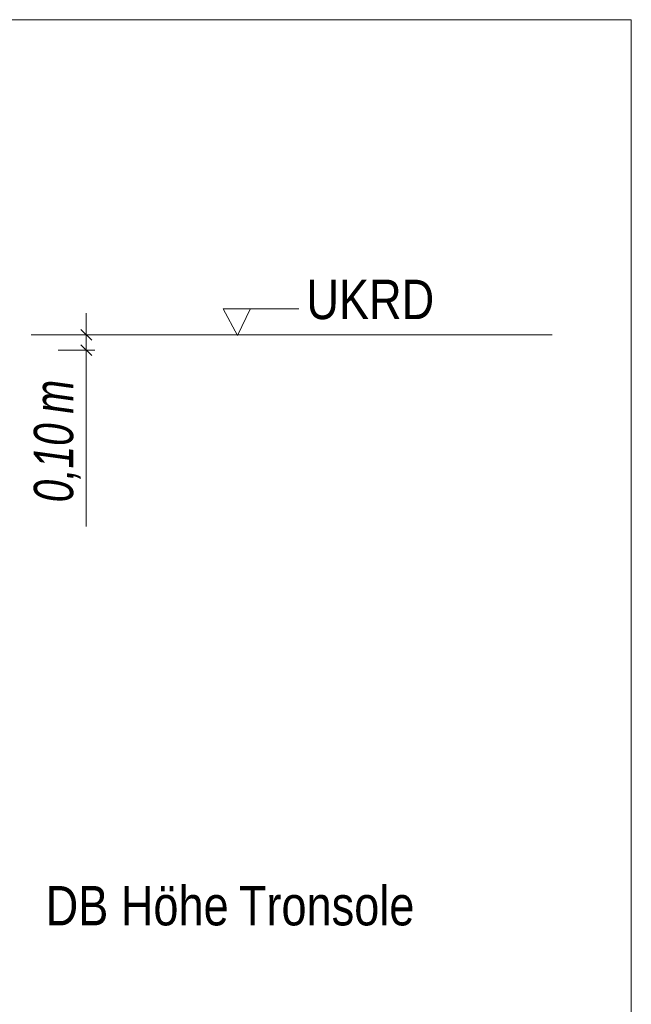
# Model space of a CAD drawing. Extents: x -620 to 300, y 62 to 1162.
# Tile 224 of 256: x 164 to 185, y 885 to 920. Entities that reach past the tile are written whole.
import ezdxf
from ezdxf.lldxf.tags import DXFTag

# ---------------------------------------------------------------- set-up
doc = ezdxf.new("R2010")
doc.units = 0
doc.layers.get('0').update_dxf_attribs({"lineweight": 13})
doc.layers.add('E_Aussparung Bemaßung-A06G94UP8I', color=5, linetype='Continuous', lineweight=9, true_color=0x0000ff)
doc.layers.add('E_Detail_Beschriftung', color=7, linetype='Continuous', lineweight=13, true_color=0x009900)
doc.layers.add('E_Detail_Linie_Text_Bem', color=7, linetype='Continuous', lineweight=13)
doc.styles.get("Standard").update_dxf_attribs({"font": 'ARIALN.TTF'})
tags = doc.linetypes.add('fein_strichliert-A06G94UT8I', pattern=[4, 1, -2, 1]).pattern_tags.tags
tags[8:9] = [DXFTag(74, 4), DXFTag(75, 0), DXFTag(340, '0'), DXFTag(46, 0.0), DXFTag(50, 0.0), DXFTag(44, 0.0), DXFTag(45, 0.0)]
tags[6:7] = [DXFTag(74, 4), DXFTag(75, 0), DXFTag(340, '0'), DXFTag(46, 0.0), DXFTag(50, 0.0), DXFTag(44, 0.0), DXFTag(45, 0.0)]
tags[4:5] = [DXFTag(74, 4), DXFTag(75, 0), DXFTag(340, '0'), DXFTag(46, 0.0), DXFTag(50, 0.0), DXFTag(44, 0.0), DXFTag(45, 0.0)]

# ---------------------------------------------------------------- blocks, each defined once
blk = doc.blocks.new('Referenz-A06G94UU8I')
at = {"layer": 'E_Aussparung Bemaßung-A06G94UP8I', "linetype": 'Continuous', "ltscale": 0.13}
for p, q in [((166.127, 909.754), (166.127, 902.174)), ((165.936, 909.181), (166.318, 908.799)), ((166.427, 908.99), (165.127, 908.99)), ((166.427, 908.448), (165.127, 908.448)), ((165.936, 908.639), (166.318, 908.257))]:
    blk.add_line(p, q, dxfattribs=at)
at = {"layer": 'E_Detail_Linie_Text_Bem', "linetype": 'fein_strichliert-A06G94UT8I', "ltscale": 0.65}
for p, q in [((185.494, 920.189), (122.725, 920.189)), ((185.494, 858.872), (185.494, 920.189))]:
    blk.add_line(p, q, dxfattribs=at)
at = {"layer": 'E_Detail_Linie_Text_Bem', "color": 0, "linetype": 'Continuous', "ltscale": 0.13}
for p, q in [((171.504, 908.969), (170.995, 909.918)), ((170.995, 909.918), (173.679, 909.918)), ((171.962, 909.922), (171.504, 908.969))]:
    blk.add_line(p, q, dxfattribs=at)
at = {"layer": 'E_Detail_Linie_Text_Bem', "linetype": 'Continuous', "ltscale": 0.13}
blk.add_line((164.17, 908.99), (182.677, 908.99), dxfattribs=at)
at = {"layer": 'E_Aussparung Bemaßung-A06G94UP8I', "linetype": 'Continuous', "ltscale": 0.13, "char_height": 1.4, "attachment_point": 1, "rotation": 90}
for s, insert in [('{\\W0.9;\\fArial Narrow|b0|i1;m}', (164.26, 906.189)), ('{\\W0.9;\\fArial Narrow|b0|i1;0,10 }', (164.26, 903.036))]:
    blk.add_mtext(s, dxfattribs=dict(at, insert=insert))
at = {"layer": 'E_Detail_Beschriftung', "linetype": 'Continuous', "ltscale": 0.13, "insert": (173.948, 910.948), "char_height": 1.4, "attachment_point": 1}
blk.add_mtext('{\\fArial Narrow;UKRD}', dxfattribs=at)
at = {"layer": 'E_Detail_Beschriftung', "color": 1, "linetype": 'Continuous', "ltscale": 0.13, "true_color": 0xff0000, "char_height": 1.4, "attachment_point": 1}
for s, insert in [('{\\fArial Narrow;Höhe}', (167.353, 889.402)), ('{\\fArial Narrow;Tronsole}', (171.548, 889.402)), ('{\\fArial Narrow;DB}', (164.681, 889.402))]:
    blk.add_mtext(s, dxfattribs=dict(at, insert=insert))

msp = doc.modelspace()

# ---------------------------------------------------------------- block references
at = {"color": 8, "lineweight": 25, "ltscale": 0.25, "true_color": 0x808080}
msp.add_blockref('Referenz-A06G94UU8I', (0, 0), dxfattribs=at)

doc.saveas('drawing.dxf')
